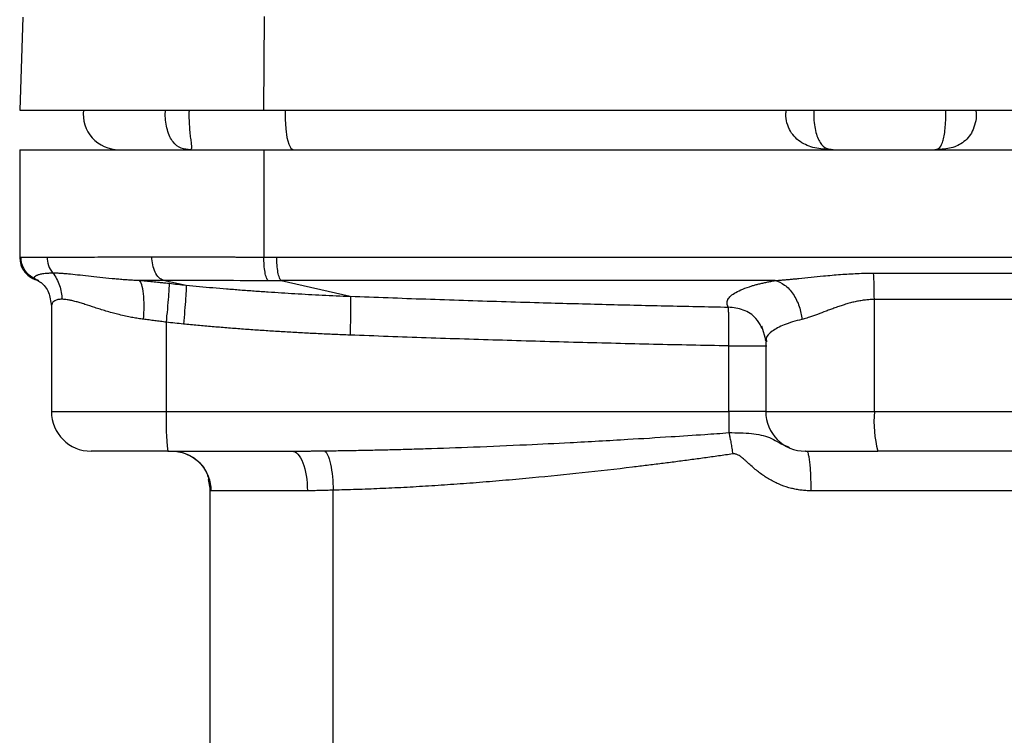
# Model space of a CAD drawing. Header units: millimetres. Extents: x 3 to 2091, y -59 to 1557.
# Tile 31 of 71: x 763 to 887, y 736 to 826. Entities that reach past the tile are written whole.
import ezdxf

# ---------------------------------------------------------------- set-up
doc = ezdxf.new("R2010")
doc.units = ezdxf.units.MM

msp = doc.modelspace()

# ---------------------------------------------------------------- linework, layer by layer
at = {"color": 7, "linetype": 'Continuous', "lineweight": 25}
for p, q in [((793.33, 814.51), (793.42, 826.31)), ((762.97, 826.22), (762.56, 814.51)), ((762.56, 814.51), (793.33, 814.51)), ((793.33, 814.51), (1039.79, 814.51)), ((762.56, 809.51), (762.56, 795.95)), ((762.56, 809.51), (793.33, 809.51)), ((793.33, 809.51), (1039.79, 809.51)), ((793.33, 809.51), (793.33, 795.96)), ((762.56, 795.96), (762.6, 795.48)), ((762.56, 795.95), (762.58, 795.95)), ((762.56, 795.95), (762.64, 795.49)), ((762.72, 794.98), (763.04, 794.34)), ((765.23, 792.74), (764.46, 793.24)), ((780.65, 793.05), (783.53, 792.44)), ((795.5, 793.02), (804.22, 791.03)), ((870.25, 776.51), (870.25, 790.62)), ((766.56, 789.76), (766.56, 776.51)), ((781.04, 776.51), (781.04, 787.76)), ((856.12, 787), (856, 787.19)), ((856.03, 787.3), (856.57, 785.47)), ((856.58, 785.36), (856.54, 785.59)), ((856.65, 785.43), (856.66, 785.3)), ((851.9, 776.51), (851.9, 784.77)), ((856.56, 785.3), (856.56, 776.51)), ((766.56, 776.51), (766.56, 776.51)), ((781.04, 776.51), (851.9, 776.51)), ((870.25, 776.51), (962.86, 776.51)), ((781.21, 771.51), (796.87, 771.51)), ((786.56, 766.83), (786.34, 767.95)), ((786.35, 767.91), (786.56, 766.83)), ((786.56, 669.06), (786.56, 766.83)), ((798.81, 766.51), (786.66, 766.51)), ((970.87, 766.51), (862.25, 766.51))]:
    msp.add_line(p, q, dxfattribs=at)
at = {"color": 8, "linetype": 'Continuous', "lineweight": 25}
for p, q in [((762.58, 795.95), (762.73, 795.96)), ((766.56, 776.51), (781.04, 776.51)), ((856.56, 776.51), (851.9, 776.51)), ((856.56, 776.51), (870.25, 776.51)), ((802.07, 684.98), (802.07, 766.58))]:
    msp.add_line(p, q, dxfattribs=at)
at = {"color": 8, "linetype": 'Continuous', "lineweight": 25, "flags": 128}
msp.add_lwpolyline([(795.99, 814.51), (795.99, 813.37), (796.08, 812.14), (796.24, 811.07), (796.46, 810.23), (796.73, 809.7), (797.02, 809.51)], dxfattribs=at)
at = {"color": 7, "linetype": 'Continuous', "lineweight": 25}
for centre, radius, start, end in [((775.06, 814.01), 4.5, 173.6206, 270), ((765.56, 795.95), 3, 180, 258.2317), ((771.56, 776.51), 5, 180, 270), ((816.98, 775.26), 35.97, 178.0109, 185.9867), ((861.56, 776.51), 5, 180, 270), ((884.94, 775.27), 14.74, 175.1718, 194.7779)]:
    msp.add_arc(centre, radius, start, end, dxfattribs=at)
at = {"color": 8, "linetype": 'Continuous', "lineweight": 25}
for points, knots in [([(784.09, 809.51), (783.69, 809.54), (782.9, 809.59), (782.01, 810.25), (781.46, 811.14), (781.15, 811.99), (780.95, 812.97), (780.88, 813.84), (780.92, 814.35), (780.94, 814.51)], [0, 0, 0, 0, 0.235569, 0.470801, 0.585497, 0.706996, 0.825074, 0.943102, 1, 1, 1, 1]), ([(783.9, 814.51), (783.89, 814.35), (783.87, 813.83), (783.9, 812.94), (783.97, 811.95), (784.06, 811.1), (784.18, 810.22), (784.28, 809.6), (784.15, 809.54), (784.09, 809.51)], [0, 0, 0, 0, 0.05535, 0.173766, 0.291822, 0.410104, 0.528377, 0.764059, 1, 1, 1, 1]), ([(865.07, 809.51), (864.37, 809.54), (862.96, 809.6), (861.37, 810.17), (860.3, 810.99), (859.63, 811.82), (859.21, 812.84), (859.04, 813.81), (859.13, 814.35), (859.16, 814.51)], [0, 0, 0, 0, 0.23695, 0.473675, 0.597396, 0.711219, 0.832778, 0.948483, 1, 1, 1, 1]), ([(862.64, 814.51), (862.62, 814.35), (862.59, 813.82), (862.65, 812.91), (862.82, 811.9), (863.08, 811.05), (863.53, 810.18), (864.18, 809.58), (864.78, 809.54), (865.07, 809.51)], [0, 0, 0, 0, 0.054542, 0.173527, 0.291156, 0.411102, 0.527953, 0.763739, 1, 1, 1, 1]), ([(877.87, 809.51), (878.05, 809.54), (878.4, 809.58), (878.76, 810.18), (879.01, 811.05), (879.15, 811.9), (879.24, 812.91), (879.28, 813.82), (879.26, 814.35), (879.25, 814.51)], [0, 0, 0, 0, 0.236218, 0.472037, 0.588907, 0.708854, 0.826494, 0.945468, 1, 1, 1, 1]), ([(883.03, 814.51), (883.06, 814.35), (883.13, 813.81), (882.99, 812.84), (882.63, 811.82), (882.07, 810.99), (881.15, 810.17), (879.77, 809.6), (878.5, 809.54), (877.87, 809.51)], [0, 0, 0, 0, 0.051504, 0.167267, 0.288779, 0.40266, 0.52635, 0.763082, 1, 1, 1, 1]), ([(762.64, 795.49), (762.66, 795.32), (762.72, 794.8), (763.19, 794.04), (763.96, 793.33), (764.61, 793.12), (764.92, 793.02)], [0, 0, 0, 0, 0.14256, 0.433965, 0.725306, 1, 1, 1, 1]), ([(767.87, 790.66), (767.7, 790.65), (767.35, 790.63), (766.98, 790.49), (766.72, 790.27), (766.57, 790.03), (766.58, 789.83), (766.58, 789.76)], [0, 0, 0, 0, 0.207833, 0.422, 0.621352, 0.844066, 1, 1, 1, 1]), ([(856, 787.19), (855.79, 787.56), (855.28, 788.48), (853.78, 789.44), (852.49, 789.59), (851.85, 789.67)], [0, 0, 0, 0, 0.247421, 0.623711, 1, 1, 1, 1]), ([(861.12, 788.12), (860.33, 787.91), (858.75, 787.47), (857.3, 786.64), (856.58, 785.95), (856.64, 785.53), (856.65, 785.43)], [0, 0, 0, 0, 0.3019625, 0.6039504, 0.9059503, 1, 1, 1, 1]), ([(851.9, 784.77), (852.5, 784.77), (853.1, 784.77), (854.22, 784.77), (854.74, 784.77), (855.61, 784.77), (855.97, 784.77), (856.5, 784.77), (856.66, 784.77), (856.7, 784.77)], [0, 0, 0, 0, 0.25, 0.25, 0.5, 0.5, 0.75, 0.75, 1, 1, 1, 1]), ([(851.93, 773.84), (852.42, 773.84), (853.4, 773.84), (855.23, 773.7), (857.14, 773.36), (858.4, 772.43), (859.41, 772.05), (859.58, 771.99)], [0, 0, 0, 0, 0.157479, 0.313863, 0.625552, 0.937868, 1, 1, 1, 1])]:
    msp.add_open_spline(points, degree=3, knots=knots, dxfattribs=at)
at = {"color": 7, "linetype": 'Continuous', "lineweight": 25}
for points in [[(762.56, 795.95), (762.56, 795.95), (762.56, 795.95), (762.56, 795.95)], [(793.33, 795.96), (793.87, 795.96), (794.41, 795.96), (794.95, 795.96)], [(777.63, 793.05), (778.6, 793.05), (779.6, 793.05), (780.65, 793.05)], [(793.86, 793.02), (794.41, 793.02), (794.95, 793.02), (795.5, 793.02)], [(857.75, 793.02), (836.81, 793.02), (816.01, 793.02), (795.5, 793.02)], [(870.14, 793.95), (885.58, 793.95), (901.08, 793.95), (916.57, 793.95)], [(916.56, 790.62), (901.1, 790.62), (885.65, 790.62), (870.25, 790.62)], [(962.43, 771.51), (931.91, 771.51), (901.21, 771.51), (870.69, 771.51)]]:
    msp.add_open_spline(points, degree=3, dxfattribs=at)
for points, knots in [([(762.73, 795.96), (762.93, 795.96), (763.31, 795.96), (764.41, 795.97), (765.13, 795.97), (766.02, 795.97)], [0, 0, 0, 0, 0.5, 0.5, 1, 1, 1, 1]), ([(764.46, 793.24), (764.22, 793.35), (763.98, 793.5), (763.55, 793.88), (763.36, 794.1), (763.04, 794.59), (762.92, 794.86), (762.77, 795.41), (762.73, 795.69), (762.73, 795.96)], [0, 0, 0, 0, 0.25, 0.25, 0.5, 0.5, 0.75, 0.75, 1, 1, 1, 1]), ([(766.02, 795.97), (767.46, 795.98), (769.32, 795.98), (773.77, 795.99), (776.36, 796), (779.22, 796)], [0, 0, 0, 0, 0.5, 0.5, 1, 1, 1, 1]), ([(766.02, 795.97), (766.02, 795.64), (766.07, 795.28), (766.31, 794.59), (766.49, 794.26), (766.71, 793.98)], [0, 0, 0, 0, 0.5, 0.5, 1, 1, 1, 1]), ([(780.65, 793.05), (780.47, 793.11), (780.28, 793.23), (779.93, 793.58), (779.76, 793.81), (779.49, 794.37), (779.39, 794.68), (779.25, 795.34), (779.22, 795.68), (779.22, 796)], [0, 0, 0, 0, 0.25, 0.25, 0.5, 0.5, 0.75, 0.75, 1, 1, 1, 1]), ([(779.22, 796), (779.4, 796), (779.75, 796), (780.27, 796), (780.81, 796), (781.34, 796), (781.88, 796), (782.42, 796), (782.96, 796), (783.5, 796), (784.04, 796), (784.59, 796), (785.13, 796), (785.68, 796), (786.23, 796), (786.78, 796), (787.32, 796), (787.87, 795.99), (788.42, 795.99), (788.97, 795.99), (789.52, 795.99), (790.06, 795.98), (790.61, 795.98), (791.16, 795.98), (791.7, 795.97), (792.24, 795.97), (792.79, 795.97), (793.15, 795.97), (793.33, 795.96)], [0, 0, 0, 0, 0.0412632, 0.0823022, 0.1231171, 0.1637078, 0.2040743, 0.2442167, 0.284135, 0.3238291, 0.3632991, 0.402545, 0.4415667, 0.4803643, 0.5189378, 0.5572872, 0.5954125, 0.6333136, 0.6709907, 0.7084436, 0.7456724, 0.7826772, 0.8194579, 0.8560144, 0.8923469, 0.9284554, 0.9643397, 1, 1, 1, 1]), ([(793.86, 793.02), (793.79, 793.09), (793.72, 793.2), (793.58, 793.55), (793.52, 793.79), (793.42, 794.34), (793.38, 794.66), (793.34, 795.31), (793.33, 795.65), (793.33, 795.96)], [0, 0, 0, 0, 0.25, 0.25, 0.5, 0.5, 0.75, 0.75, 1, 1, 1, 1]), ([(794.95, 795.96), (814.87, 795.96), (835.05, 795.96), (875.67, 795.95), (896.12, 795.95), (916.57, 795.95)], [0, 0, 0, 0, 0.5, 0.5, 1, 1, 1, 1]), ([(795.5, 793.02), (795.43, 793.08), (795.35, 793.2), (795.22, 793.55), (795.16, 793.79), (795.05, 794.34), (795.02, 794.66), (794.96, 795.31), (794.95, 795.64), (794.95, 795.96)], [0, 0, 0, 0, 0.25, 0.25, 0.5, 0.5, 0.75, 0.75, 1, 1, 1, 1]), ([(762.72, 794.98), (762.82, 794.73), (762.95, 794.39), (763.2, 794.13), (763.27, 794.06)], [0, 0, 0, 0, 0.731369, 1, 1, 1, 1]), ([(764.46, 793.24), (764.45, 793.25), (764.43, 793.28), (764.41, 793.31), (764.41, 793.35), (764.41, 793.39), (764.42, 793.43), (764.44, 793.47), (764.47, 793.51), (764.51, 793.55), (764.56, 793.59), (764.61, 793.63), (764.68, 793.66), (764.75, 793.7), (764.86, 793.74), (765.01, 793.8), (765.23, 793.85), (765.48, 793.9), (765.75, 793.93), (766.05, 793.96), (766.37, 793.98), (766.6, 793.98), (766.71, 793.98)], [0, 0, 0, 0, 0.039841, 0.079469, 0.118877, 0.158061, 0.197017, 0.23574, 0.274228, 0.312477, 0.350483, 0.388245, 0.425758, 0.46302, 0.500029, 0.575199, 0.649136, 0.721826, 0.793263, 0.863438, 0.932351, 1, 1, 1, 1]), ([(764.92, 793.02), (764.91, 793.03), (764.87, 793.03), (764.82, 793.05), (764.76, 793.07), (764.69, 793.09), (764.61, 793.13), (764.52, 793.18), (764.48, 793.22), (764.46, 793.24)], [0, 0, 0, 0, 0.0631735, 0.1464702, 0.2499941, 0.3739821, 0.4999931, 0.7473993, 1, 1, 1, 1]), ([(766.71, 793.98), (766.78, 793.98), (766.92, 793.98), (767.14, 793.98), (767.37, 793.97), (767.61, 793.96), (767.87, 793.94), (768.13, 793.92), (768.41, 793.9), (768.96, 793.85), (769.86, 793.76), (771.18, 793.61), (772.64, 793.44), (773.89, 793.31), (774.89, 793.23), (775.58, 793.17), (776.27, 793.12), (776.95, 793.08), (777.41, 793.06), (777.63, 793.05)], [0, 0, 0, 0, 0.030222, 0.060742, 0.091559, 0.122673, 0.154083, 0.18579, 0.217793, 0.25009, 0.37218, 0.500071, 0.624386, 0.750051, 0.802855, 0.854248, 0.904234, 0.952816, 1, 1, 1, 1]), ([(766.71, 793.98), (767.09, 793.52), (767.39, 792.98), (767.77, 791.83), (767.87, 791.23), (767.87, 790.66)], [0, 0, 0, 0, 0.5, 0.5, 1, 1, 1, 1]), ([(777.63, 793.05), (777.77, 793.04), (778.05, 793.01), (778.46, 792.97), (778.88, 792.93), (779.3, 792.89), (779.72, 792.84), (780.14, 792.8), (780.57, 792.76), (780.99, 792.71), (781.27, 792.68), (781.41, 792.67)], [0, 0, 0, 0, 0.111258, 0.222407, 0.333479, 0.444505, 0.555516, 0.666542, 0.777611, 0.888755, 1, 1, 1, 1]), ([(778.15, 788.14), (778.2, 788.67), (778.23, 789.24), (778.23, 790.35), (778.21, 790.89), (778.11, 791.82), (778.04, 792.21), (777.85, 792.78), (777.74, 792.96), (777.63, 793.05)], [0, 0, 0, 0, 0.25, 0.25, 0.5, 0.5, 0.75, 0.75, 1, 1, 1, 1]), ([(780.65, 793.05), (782.63, 793.06), (784.75, 793.06), (789.18, 793.05), (791.5, 793.04), (793.86, 793.02)], [0, 0, 0, 0, 0.5, 0.5, 1, 1, 1, 1]), ([(851.85, 789.67), (851.83, 789.7), (851.79, 789.76), (851.75, 789.86), (851.72, 789.96), (851.7, 790.05), (851.69, 790.15), (851.69, 790.24), (851.7, 790.34), (851.72, 790.43), (851.75, 790.53), (851.85, 790.75), (852.12, 791.09), (852.75, 791.53), (853.64, 791.95), (854.52, 792.26), (855.24, 792.47), (855.7, 792.59), (856.18, 792.7), (856.68, 792.81), (857.2, 792.92), (857.57, 792.98), (857.75, 793.02)], [0, 0, 0, 0, 0.024754, 0.049529, 0.07434, 0.099197, 0.124114, 0.149104, 0.17418, 0.199356, 0.224644, 0.25006, 0.37464, 0.500002, 0.625137, 0.749933, 0.792041, 0.833911, 0.875593, 0.917136, 0.958589, 1, 1, 1, 1]), ([(857.75, 793.02), (857.9, 793.03), (858.22, 793.05), (858.69, 793.09), (859.19, 793.13), (859.69, 793.17), (860.22, 793.23), (861.07, 793.31), (862.28, 793.44), (863.67, 793.58), (864.91, 793.7), (865.99, 793.79), (867.05, 793.86), (868.09, 793.91), (869.12, 793.95), (869.8, 793.95), (870.14, 793.95)], [0, 0, 0, 0, 0.039058, 0.079158, 0.120302, 0.162488, 0.205719, 0.249996, 0.37388, 0.499977, 0.587241, 0.672872, 0.756912, 0.83941, 0.92042, 1, 1, 1, 1]), ([(857.75, 793.02), (858.14, 792.93), (858.55, 792.74), (859.34, 792.16), (859.71, 791.76), (860.34, 790.83), (860.6, 790.29), (860.96, 789.2), (861.07, 788.64), (861.12, 788.12)], [0, 0, 0, 0, 0.25, 0.25, 0.5, 0.5, 0.75, 0.75, 1, 1, 1, 1]), ([(870.25, 790.62), (870.25, 791.21), (870.24, 791.83), (870.21, 792.98), (870.18, 793.51), (870.14, 793.95)], [0, 0, 0, 0, 0.5, 0.5, 1, 1, 1, 1]), ([(765.25, 792.78), (765.61, 792.44), (766.26, 791.81), (766.47, 790.4), (766.56, 789.78)], [0, 0, 0, 0, 0.5586795, 1, 1, 1, 1]), ([(781.04, 787.76), (781.09, 788.29), (781.15, 788.87), (781.26, 789.98), (781.3, 790.52), (781.37, 791.45), (781.4, 791.84), (781.42, 792.4), (781.42, 792.58), (781.41, 792.67)], [0, 0, 0, 0, 0.25, 0.25, 0.5, 0.5, 0.75, 0.75, 1, 1, 1, 1]), ([(781.41, 792.67), (781.77, 792.63), (782.47, 792.55), (783.18, 792.48), (783.53, 792.44)], [0, 0, 0, 0, 0.5, 1, 1, 1, 1]), ([(783.53, 792.44), (783.54, 792.36), (783.54, 792.18), (783.52, 791.61), (783.5, 791.22), (783.44, 790.29), (783.39, 789.75), (783.3, 788.64), (783.24, 788.07), (783.19, 787.53)], [0, 0, 0, 0, 0.25, 0.25, 0.5, 0.5, 0.75, 0.75, 1, 1, 1, 1]), ([(783.53, 792.44), (784.09, 792.39), (785.21, 792.28), (786.91, 792.12), (788.62, 791.98), (790.36, 791.84), (792.11, 791.71), (794.4, 791.55), (797.26, 791.37), (800.71, 791.18), (803.04, 791.08), (804.22, 791.03)], [0, 0, 0, 0, 0.08126, 0.16338, 0.246341, 0.330118, 0.414684, 0.500009, 0.662444, 0.829167, 1, 1, 1, 1]), ([(778.15, 788.14), (778.04, 788.15), (777.82, 788.18), (777.5, 788.23), (777.16, 788.28), (776.82, 788.34), (776.34, 788.43), (775.69, 788.57), (774.93, 788.76), (774.16, 788.96), (773.43, 789.17), (772.71, 789.39), (771.81, 789.68), (770.96, 789.96), (770.19, 790.2), (769.64, 790.36), (769.13, 790.49), (768.72, 790.57), (768.38, 790.63), (768.11, 790.65), (767.95, 790.66), (767.87, 790.66)], [0, 0, 0, 0, 0.0237715, 0.0481475, 0.0731324, 0.0987305, 0.1249456, 0.1844569, 0.2499185, 0.3065658, 0.3748752, 0.4373607, 0.4998485, 0.6248051, 0.6898893, 0.74981, 0.8139614, 0.8748539, 0.9170817, 0.9587846, 1, 1, 1, 1]), ([(804.22, 791.03), (804.24, 790.93), (804.25, 790.74), (804.26, 790.15), (804.26, 789.77), (804.25, 788.85), (804.24, 788.32), (804.22, 787.23), (804.2, 786.67), (804.18, 786.14)], [0, 0, 0, 0, 0.25, 0.25, 0.5, 0.5, 0.75, 0.75, 1, 1, 1, 1]), ([(804.22, 791.03), (805.81, 790.98), (808.97, 790.86), (813.72, 790.69), (818.49, 790.53), (823.26, 790.38), (829.08, 790.21), (835.96, 790.02), (843.9, 789.83), (849.2, 789.72), (851.85, 789.67)], [0, 0, 0, 0, 0.0996958, 0.1994975, 0.2994509, 0.3996057, 0.500015, 0.6665221, 0.8330647, 1, 1, 1, 1]), ([(870.25, 790.62), (870.16, 790.62), (869.98, 790.62), (869.7, 790.61), (869.43, 790.59), (869.14, 790.56), (868.85, 790.53), (868.56, 790.48), (868.27, 790.43), (867.97, 790.38), (867.57, 790.29), (867.06, 790.16), (866.48, 789.98), (865.88, 789.79), (865.3, 789.58), (864.72, 789.37), (863.98, 789.09), (863.26, 788.81), (862.58, 788.56), (862.13, 788.41), (861.75, 788.29), (861.42, 788.2), (861.22, 788.15), (861.12, 788.12)], [0, 0, 0, 0, 0.025741, 0.051955, 0.07866, 0.105878, 0.133625, 0.161919, 0.190775, 0.22021, 0.250237, 0.310075, 0.37522, 0.432497, 0.500251, 0.562715, 0.625183, 0.750095, 0.815446, 0.875053, 0.918356, 0.959996, 1, 1, 1, 1]), ([(851.9, 784.77), (851.9, 784.84), (851.9, 784.98), (851.9, 785.19), (851.91, 785.39), (851.91, 785.59), (851.91, 785.8), (851.91, 786), (851.92, 786.2), (851.92, 786.6), (851.92, 787.21), (851.92, 787.93), (851.91, 788.57), (851.9, 788.99), (851.88, 789.26), (851.87, 789.42), (851.86, 789.57), (851.85, 789.63), (851.85, 789.67)], [0, 0, 0, 0, 0.030224, 0.060321, 0.090374, 0.120465, 0.150673, 0.181078, 0.211754, 0.242772, 0.367817, 0.500178, 0.6226, 0.757501, 0.811139, 0.869419, 0.932374, 1, 1, 1, 1]), ([(781.04, 787.76), (780.91, 787.77), (780.67, 787.81), (780.31, 787.86), (779.94, 787.91), (779.58, 787.96), (779.22, 788), (778.86, 788.05), (778.5, 788.09), (778.27, 788.12), (778.15, 788.14)], [0, 0, 0, 0, 0.125261, 0.250445, 0.375554, 0.500588, 0.625549, 0.750437, 0.875254, 1, 1, 1, 1]), ([(783.19, 787.53), (782.84, 787.57), (782.12, 787.64), (781.4, 787.72), (781.04, 787.76)], [0, 0, 0, 0, 0.496077, 1, 1, 1, 1]), ([(804.18, 786.14), (803.5, 786.17), (802.17, 786.22), (800.17, 786.31), (798.2, 786.41), (796.25, 786.52), (794.32, 786.64), (792.41, 786.76), (790.53, 786.9), (788.66, 787.04), (786.82, 787.2), (785, 787.36), (783.79, 787.48), (783.19, 787.53)], [0, 0, 0, 0, 0.0959, 0.190794, 0.284684, 0.377574, 0.469465, 0.560361, 0.650264, 0.739176, 0.827101, 0.914041, 1, 1, 1, 1]), ([(851.9, 784.77), (850.32, 784.81), (847.16, 784.87), (842.42, 784.97), (837.68, 785.09), (832.92, 785.21), (828.15, 785.34), (823.37, 785.48), (818.59, 785.63), (813.79, 785.79), (808.99, 785.96), (805.78, 786.08), (804.18, 786.14)], [0, 0, 0, 0, 0.099085, 0.198372, 0.297863, 0.397556, 0.497452, 0.597553, 0.697858, 0.798367, 0.899081, 1, 1, 1, 1]), ([(851.9, 776.51), (851.9, 776.45), (851.9, 776.3), (851.9, 776.06), (851.9, 775.72), (851.9, 775.4), (851.9, 775.06), (851.91, 774.76), (851.91, 774.43), (851.92, 774.12), (851.93, 773.93), (851.93, 773.84)], [0, 0, 0, 0, 0.0721797, 0.155548, 0.2501047, 0.4357916, 0.5001561, 0.6339847, 0.7618996, 0.8839034, 1, 1, 1, 1]), ([(800.97, 771.55), (801.62, 771.56), (802.96, 771.57), (804.99, 771.61), (807.08, 771.65), (809.23, 771.7), (811.44, 771.76), (814.95, 771.86), (819.95, 772.04), (826.02, 772.3), (832.5, 772.62), (838.57, 772.96), (844.23, 773.31), (848.48, 773.59), (850.92, 773.76), (851.93, 773.84)], [0, 0, 0, 0, 0.038733, 0.078636, 0.119709, 0.161952, 0.205366, 0.249949, 0.368456, 0.499897, 0.607292, 0.749845, 0.856759, 0.940144, 1, 1, 1, 1]), ([(851.93, 773.84), (851.95, 773.78), (851.97, 773.65), (852.01, 773.43), (852.06, 773.17), (852.12, 772.88), (852.18, 772.56), (852.24, 772.22), (852.3, 771.87), (852.35, 771.52), (852.39, 771.28), (852.4, 771.16)], [0, 0, 0, 0, 0.075311, 0.162493, 0.262015, 0.374336, 0.499866, 0.622728, 0.747233, 0.873093, 1, 1, 1, 1]), ([(781.21, 771.51), (778.59, 771.51), (776.11, 771.51), (772.5, 771.51), (771.51, 771.51), (771.56, 771.51)], [0, 0, 0, 0, 0.5, 0.5, 1, 1, 1, 1]), ([(781.63, 771.52), (782.17, 771.48), (783.29, 771.39), (784.82, 770.54), (786.01, 769.24), (786.33, 768.18), (786.48, 767.67)], [0, 0, 0, 0, 0.2349524, 0.4893673, 0.749439, 1, 1, 1, 1]), ([(781.68, 771.51), (782.27, 771.51), (782.9, 771.41), (783.82, 771.04), (784.12, 770.89), (784.69, 770.51), (784.96, 770.29), (785.44, 769.81), (785.66, 769.54), (786.03, 768.97), (786.19, 768.66), (786.55, 767.74), (786.66, 767.1), (786.66, 766.51)], [0, 0, 0, 0, 0.25, 0.25, 0.375, 0.375, 0.5, 0.5, 0.625, 0.625, 0.75, 0.75, 1, 1, 1, 1]), ([(796.87, 771.51), (797.07, 771.51), (797.45, 771.51), (798.03, 771.52), (798.62, 771.52), (799.2, 771.53), (799.79, 771.53), (800.38, 771.54), (800.77, 771.55), (800.97, 771.55)], [0, 0, 0, 0, 0.142426, 0.284955, 0.427613, 0.570423, 0.713408, 0.856593, 1, 1, 1, 1]), ([(796.87, 771.51), (797.39, 771.51), (797.88, 770.99), (798.61, 769.11), (798.81, 767.84), (798.81, 766.51)], [0, 0, 0, 0, 0.5, 0.5, 1, 1, 1, 1]), ([(800.97, 771.55), (801.1, 771.48), (801.23, 771.31), (801.49, 770.75), (801.61, 770.35), (801.82, 769.4), (801.91, 768.84), (802.02, 767.71), (802.06, 767.12), (802.07, 766.58)], [0, 0, 0, 0, 0.25, 0.25, 0.5, 0.5, 0.75, 0.75, 1, 1, 1, 1]), ([(852.4, 771.16), (851.81, 771.07), (850.62, 770.9), (848.83, 770.65), (847.04, 770.41), (845.23, 770.17), (843.43, 769.93), (841.61, 769.71), (838.28, 769.3), (833.47, 768.75), (828.14, 768.22), (823.83, 767.83), (820.52, 767.55), (817.28, 767.31), (814.11, 767.1), (811, 766.92), (807.97, 766.78), (804.99, 766.66), (803.04, 766.61), (802.07, 766.58)], [0, 0, 0, 0, 0.035322, 0.070775, 0.106357, 0.142071, 0.177915, 0.213892, 0.250001, 0.376212, 0.499998, 0.56704, 0.632777, 0.69721, 0.760346, 0.822187, 0.88274, 0.942009, 1, 1, 1, 1]), ([(862.25, 766.51), (862.14, 766.51), (861.94, 766.52), (861.63, 766.53), (861.32, 766.55), (861.02, 766.59), (860.71, 766.63), (860.4, 766.68), (860.1, 766.75), (859.79, 766.82), (859.14, 766.99), (858.16, 767.35), (857.13, 767.88), (856.34, 768.38), (855.78, 768.78), (855.23, 769.22), (854.71, 769.68), (854.25, 770.1), (853.91, 770.41), (853.63, 770.65), (853.37, 770.85), (853.12, 771.01), (852.91, 771.1), (852.74, 771.15), (852.57, 771.17), (852.46, 771.16), (852.4, 771.16)], [0, 0, 0, 0, 0.027533, 0.055069, 0.082636, 0.110261, 0.137973, 0.165798, 0.193763, 0.221896, 0.25022, 0.37411, 0.500055, 0.561527, 0.624929, 0.683942, 0.749821, 0.812201, 0.848489, 0.8745, 0.909863, 0.937355, 0.954252, 0.970087, 0.985204, 1, 1, 1, 1]), ([(861.6, 771.51), (861.59, 771.51), (861.55, 771.51), (861.89, 771.51), (862.61, 771.51), (863.72, 771.51), (865.14, 771.51), (866.82, 771.51), (868.7, 771.51), (870.03, 771.51), (870.69, 771.51)], [0, 0, 0, 0, 0.04855, 0.185659, 0.322767, 0.457106, 0.591444, 0.728553, 0.865662, 1, 1, 1, 1]), ([(861.71, 771.51), (861.78, 771.51), (861.84, 771.41), (861.94, 771.04), (861.97, 770.89), (862.03, 770.51), (862.06, 770.29), (862.12, 769.8), (862.14, 769.54), (862.18, 768.96), (862.2, 768.66), (862.23, 767.74), (862.25, 767.1), (862.25, 766.51)], [0, 0, 0, 0, 0.25, 0.25, 0.375, 0.375, 0.5, 0.5, 0.625, 0.625, 0.75, 0.75, 1, 1, 1, 1]), ([(786.66, 766.51), (786.65, 766.51), (786.64, 766.52), (786.61, 766.53), (786.6, 766.56), (786.58, 766.59), (786.57, 766.64), (786.56, 766.69), (786.56, 766.76), (786.56, 766.81), (786.56, 766.83)], [0, 0, 0, 0, 0.125659, 0.250749, 0.375457, 0.499977, 0.624499, 0.749217, 0.87432, 1, 1, 1, 1]), ([(802.07, 766.58), (801.93, 766.58), (801.65, 766.57), (801.24, 766.56), (800.83, 766.55), (800.42, 766.54), (800.01, 766.53), (799.61, 766.52), (799.21, 766.52), (798.94, 766.51), (798.81, 766.51)], [0, 0, 0, 0, 0.1249994, 0.2499962, 0.3749917, 0.4999874, 0.6249847, 0.7499849, 0.8749896, 1, 1, 1, 1])]:
    msp.add_open_spline(points, degree=3, knots=knots, dxfattribs=at)

doc.saveas('drawing.dxf')
